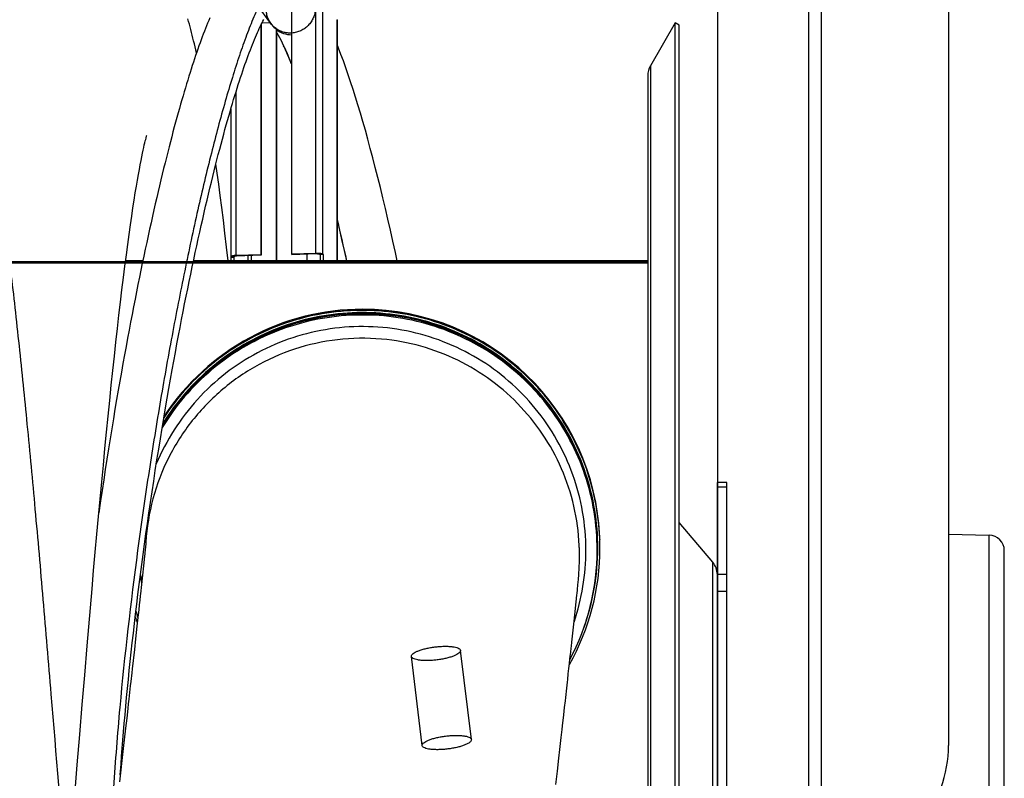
# Model space of a CAD drawing. Extents: x 0 to 420, y -81 to 390.
# Tile 15 of 18: x 207 to 239, y 212 to 236. Entities that reach past the tile are written whole.
import ezdxf

# ---------------------------------------------------------------- set-up
doc = ezdxf.new("R2010")
doc.units = 0
doc.header["$LTSCALE"] = 23.1
for name, color, linetype in [('110528_DXF_CONTINUOUS_LINE', 7, 'CONTINUOUS'), ('110528_DXF_DIMENSION', 7, 'CONTINUOUS'), ('110536_DXF_CONTINUOUS_LINE', 7, 'CONTINUOUS'), ('110618_DXF_CONTINUOUS_LINE', 7, 'CONTINUOUS'), ('110660_DXF_CONTINUOUS_LINE', 7, 'CONTINUOUS'), ('124297_DXF_CONTINUOUS_LINE', 7, 'CONTINUOUS'), ('AG_HOSE_125_DXF_CONTINUOUS', 7, 'CONTINUOUS'), ('G_ASE_DUMMY_DXF_CONTINUOUS', 7, 'CONTINUOUS'), ('GUIDE_125_DXF_CONTINUOUS_L', 7, 'CONTINUOUS'), ('SPRING_DUMMYDXF_CONTINUOUS', 7, 'CONTINUOUS')]:
    doc.layers.add(name, color=color, linetype=linetype)

msp = doc.modelspace()

# ---------------------------------------------------------------- linework, layer by layer
at = {"layer": '110528_DXF_CONTINUOUS_LINE', "color": 7, "linetype": 'CONTINUOUS'}
for p, q in [((228.20109, 236.04931), (227.40205, 234.66534)), ((228.33099, 235.97431), (228.20109, 236.04931)), ((228.20109, 175.89931), (228.20109, 236.04931)), ((227.31497, 234.34033), (227.31497, 177.60829))]:
    msp.add_line(p, q, dxfattribs=at)
at = {"layer": '110528_DXF_CONTINUOUS_LINE', "color": 3, "linetype": 'CONTINUOUS'}
for p, q in [((228.33099, 175.97431), (228.33099, 235.97431)), ((229.41065, 218.65554), (228.33099, 219.94222)), ((229.56272, 200.26391), (229.56272, 214.79497))]:
    msp.add_line(p, q, dxfattribs=at)
at = {"layer": '110528_DXF_CONTINUOUS_LINE', "color": 9, "linetype": 'CONTINUOUS'}
for p, q in [((227.40205, 234.66534), (227.40205, 177.28328)), ((229.41065, 193.29308), (229.41065, 218.65554))]:
    msp.add_line(p, q, dxfattribs=at)
at = {"layer": '110528_DXF_CONTINUOUS_LINE', "color": 7, "linetype": 'CONTINUOUS'}
msp.add_arc((227.96497, 234.34034), 0.65, 150, 180, dxfattribs=at)
at = {"layer": '110528_DXF_CONTINUOUS_LINE', "color": 3, "linetype": 'CONTINUOUS'}
msp.add_arc((228.91272, 218.23773), 0.65, 2.502345, 40, dxfattribs=at)
at = {"layer": '110528_DXF_DIMENSION', "color": 2, "linetype": 'CONTINUOUS'}
msp.add_line((229.56272, 247.22373), (229.56272, 164.72489), dxfattribs=at)
at = {"layer": '110536_DXF_CONTINUOUS_LINE', "color": 3, "linetype": 'CONTINUOUS'}
for p, q in [((232.51722, 190.47431), (232.51722, 254.57431)), ((237.01722, 254.52932), (237.01722, 212.7493))]:
    msp.add_line(p, q, dxfattribs=at)
at = {"layer": '110536_DXF_CONTINUOUS_LINE', "color": 9, "linetype": 'CONTINUOUS'}
msp.add_line((232.91722, 206.70843), (232.91722, 254.13378), dxfattribs=at)
at = {"layer": '110536_DXF_CONTINUOUS_LINE', "color": 3, "linetype": 'CONTINUOUS'}
msp.add_arc((233.08824, 212.75196), 3.92898, 319.624496, 359.961193, dxfattribs=at)
at = {"layer": '110618_DXF_CONTINUOUS_LINE', "color": 7, "linetype": 'CONTINUOUS'}
for p, q in [((229.86272, 221.22431), (229.56272, 221.22431)), ((229.86272, 190.72431), (229.86272, 221.22431))]:
    msp.add_line(p, q, dxfattribs=at)
at = {"layer": '110618_DXF_CONTINUOUS_LINE', "color": 3, "linetype": 'CONTINUOUS'}
msp.add_line((229.56272, 214.79497), (229.56272, 221.22431), dxfattribs=at)
at = {"layer": '110618_DXF_CONTINUOUS_LINE', "color": 9, "linetype": 'CONTINUOUS'}
for p, q in [((229.56272, 221.08891), (229.86272, 221.08891)), ((229.86272, 218.26614), (229.56272, 218.26614)), ((229.86272, 217.71671), (229.56272, 217.71671))]:
    msp.add_line(p, q, dxfattribs=at)
at = {"layer": '110660_DXF_CONTINUOUS_LINE', "color": 9, "linetype": 'CONTINUOUS'}
for p, q in [((215.15673, 236.02889), (214.71583, 236.63239)), ((216.61094, 228.62633), (216.61094, 236.80187)), ((216.83816, 228.59207), (216.83816, 236.76762)), ((217.29376, 228.37205), (217.29376, 236.14401)), ((214.03917, 228.54862), (214.03917, 233.83687)), ((213.87074, 228.50241), (213.96965, 228.5054)), ((213.96965, 228.5054), (213.96965, 228.50839)), ((214.03917, 228.54862), (214.05387, 228.5285)), ((214.42525, 228.37205), (214.42525, 228.53972)), ((214.53886, 228.37205), (214.53886, 228.54316)), ((216.61094, 228.62633), (216.62564, 228.60621)), ((216.83816, 228.59207), (216.73925, 228.58909)), ((216.7466, 228.38321), (216.84551, 228.3862)), ((216.85585, 228.37205), (216.84551, 228.3862)), ((221.62736, 212.94104), (221.27988, 215.81368)), ((220.03894, 212.7489), (219.69146, 215.62154))]:
    msp.add_line(p, q, dxfattribs=at)
at = {"layer": '110660_DXF_CONTINUOUS_LINE', "color": 7, "linetype": 'CONTINUOUS'}
for p, q in [((215.81963, 236.55811), (215.81963, 228.60242)), ((217.29376, 236.14401), (217.28641, 236.15406)), ((217.29593, 236.13803), (217.29593, 228.37205)), ((214.83049, 235.96018), (214.83049, 228.57253)), ((215.33017, 235.84426), (215.34487, 235.82414)), ((215.34487, 235.82414), (215.34487, 228.37205)), ((213.86857, 233.27201), (213.86857, 228.50839)), ((213.87809, 228.49235), (213.87074, 228.50241)), ((213.87809, 228.49235), (213.977, 228.49534)), ((213.87809, 228.37205), (213.87809, 228.49235)), ((214.83049, 228.57253), (214.03917, 228.54862)), ((214.83049, 228.57253), (214.84518, 228.55241)), ((215.81963, 228.60242), (216.61094, 228.62633)), ((215.81963, 228.60242), (215.83433, 228.5823)), ((216.84551, 228.58202), (216.7466, 228.57903)), ((216.83816, 228.59207), (216.84551, 228.58202)), ((216.84551, 228.58202), (216.84551, 228.3862))]:
    msp.add_line(p, q, dxfattribs=at)
at = {"layer": '110660_DXF_CONTINUOUS_LINE', "color": 3, "linetype": 'CONTINUOUS'}
for p, q in [((214.84518, 235.99069), (214.84518, 228.55241)), ((214.87467, 236.05035), (215.1353, 236.05822)), ((215.33017, 235.84426), (215.33017, 228.37205)), ((213.977, 228.49534), (213.96965, 228.5054)), ((213.977, 228.37205), (213.977, 228.49534)), ((214.84518, 228.55241), (214.05387, 228.5285)), ((215.83433, 228.5823), (216.62564, 228.60621)), ((216.31932, 228.59696), (216.31932, 228.37205)), ((216.73925, 228.58909), (216.7466, 228.57903)), ((216.7466, 228.57903), (216.7466, 228.38321))]:
    msp.add_line(p, q, dxfattribs=at)
for centre, radius, start, end in [((215.78472, 236.44137), 0.75041, 216.148812, 218.030413), ((215.78837, 236.4449), 0.75546, 218.070719, 232.662121), ((216.93893, 228.38321), 0.19233, 180.002011, 183.331814)]:
    msp.add_arc(centre, radius, start, end, dxfattribs=at)
at = {"layer": '110660_DXF_CONTINUOUS_LINE', "color": 7, "linetype": 'CONTINUOUS'}
msp.add_arc((216.94202, 228.3862), 0.0965, 180.002777, 188.434145, dxfattribs=at)
at = {"layer": '110660_DXF_CONTINUOUS_LINE', "color": 9, "linetype": 'CONTINUOUS'}
for points, knots in [([(216.59401, 236.52473), (216.59401, 236.47642), (216.5849, 236.37923), (216.54464, 236.23832), (216.47914, 236.10626), (216.39071, 235.98778), (216.28222, 235.88662), (216.15758, 235.80646), (216.02068, 235.74979), (215.87655, 235.71871), (215.72964, 235.71419), (215.58539, 235.73644), (215.44827, 235.7848), (215.32336, 235.8575), (215.21463, 235.95228), (215.12606, 236.06567), (215.06053, 236.19404), (215.02036, 236.33271), (215.01139, 236.42887), (215.01139, 236.47691)], [0, 0, 0, 0, 0.05867026, 0.11774966, 0.17702013, 0.23671108, 0.29632463, 0.35621208, 0.41571648, 0.47530175, 0.53428673, 0.5932318, 0.65154686, 0.70984403, 0.76769271, 0.82566921, 0.88351894, 0.94165779, 1, 1, 1, 1]), ([(219.69106, 215.62828), (219.69106, 215.64254), (219.70467, 215.67574), (219.74858, 215.71697), (219.81496, 215.75845), (219.90328, 215.79847), (220.01102, 215.83625), (220.13454, 215.87019), (220.27007, 215.89925), (220.41264, 215.92231), (220.5579, 215.93866), (220.70046, 215.94769), (220.83595, 215.94915), (220.95944, 215.94303), (221.06712, 215.92958), (221.15553, 215.90949), (221.22207, 215.88308), (221.26746, 215.85091), (221.28029, 215.82024), (221.28029, 215.80694)], [0, 0, 0, 0, 0.02481617, 0.05865304, 0.10381791, 0.16049134, 0.22709802, 0.30233915, 0.38329588, 0.46822515, 0.55360741, 0.63760104, 0.71673469, 0.78932791, 0.85261041, 0.90544698, 0.94659665, 0.9768507, 1, 1, 1, 1]), ([(221.28029, 215.80694), (221.28029, 215.79268), (221.26667, 215.75948), (221.22276, 215.71825), (221.15639, 215.67677), (221.06806, 215.63675), (220.96032, 215.59897), (220.8368, 215.56503), (220.70127, 215.53597), (220.5587, 215.51291), (220.41345, 215.49656), (220.27088, 215.48753), (220.13539, 215.48607), (220.0119, 215.49219), (219.90422, 215.50565), (219.81581, 215.52574), (219.74927, 215.55214), (219.70388, 215.58431), (219.69106, 215.61498), (219.69106, 215.62828)], [0, 0, 0, 0, 0.02481617, 0.05865304, 0.10381791, 0.16049134, 0.22709802, 0.30233915, 0.38329588, 0.46822515, 0.55360741, 0.63760104, 0.71673469, 0.78932791, 0.85261041, 0.90544698, 0.94659665, 0.9768507, 1, 1, 1, 1]), ([(220.03853, 212.75564), (220.03853, 212.7699), (220.05215, 212.8031), (220.09606, 212.84433), (220.16243, 212.88581), (220.25076, 212.92583), (220.3585, 212.96361), (220.48202, 212.99755), (220.61754, 213.02661), (220.76012, 213.04967), (220.90537, 213.06602), (221.04793, 213.07505), (221.18343, 213.07651), (221.30692, 213.07039), (221.4146, 213.05693), (221.50301, 213.03684), (221.56955, 213.01044), (221.61494, 212.97827), (221.62776, 212.9476), (221.62776, 212.9343)], [0, 0, 0, 0, 0.02481617, 0.05865304, 0.10381791, 0.16049134, 0.22709802, 0.30233915, 0.38329588, 0.46822515, 0.55360741, 0.63760104, 0.71673469, 0.78932791, 0.85261041, 0.90544698, 0.94659665, 0.9768507, 1, 1, 1, 1]), ([(221.62776, 212.9343), (221.62776, 212.92004), (221.61415, 212.88684), (221.57024, 212.84561), (221.50386, 212.80413), (221.41554, 212.76411), (221.3078, 212.72633), (221.18428, 212.69239), (221.04875, 212.66333), (220.90618, 212.64027), (220.76092, 212.62392), (220.61836, 212.61489), (220.48287, 212.61343), (220.35938, 212.61955), (220.2517, 212.633), (220.16329, 212.65309), (220.09674, 212.6795), (220.05135, 212.71167), (220.03853, 212.74234), (220.03853, 212.75564)], [0, 0, 0, 0, 0.02481617, 0.05865304, 0.10381791, 0.16049134, 0.22709802, 0.30233915, 0.38329588, 0.46822515, 0.55360741, 0.63760104, 0.71673469, 0.78932791, 0.85261041, 0.90544698, 0.94659665, 0.9768507, 1, 1, 1, 1])]:
    msp.add_open_spline(points, degree=3, knots=knots, dxfattribs=at)
at = {"layer": '110660_DXF_CONTINUOUS_LINE', "color": 7, "linetype": 'CONTINUOUS'}
for points in [[(217.29593, 236.13803), (217.29593, 236.14015), (217.29501, 236.1423), (217.29376, 236.14401)], [(213.86857, 228.50839), (213.86857, 228.50627), (213.86949, 228.50412), (213.87074, 228.50241)]]:
    msp.add_open_spline(points, degree=3, dxfattribs=at)
for points, knots in [([(214.03917, 228.54862), (214.01677, 228.54794), (213.97611, 228.54558), (213.92196, 228.5366), (213.88777, 228.52804), (213.86857, 228.51469), (213.86857, 228.50839)], [0, 0, 0, 0, 0.37359875, 0.68322998, 0.89488766, 1, 1, 1, 1]), ([(216.61094, 228.62633), (216.63692, 228.62711), (216.68662, 228.62668), (216.75381, 228.62062), (216.80099, 228.61162), (216.82704, 228.60133), (216.83575, 228.59538), (216.83816, 228.59207)], [0, 0, 0, 0, 0.33444875, 0.63851641, 0.86899139, 0.94733158, 1, 1, 1, 1])]:
    msp.add_open_spline(points, degree=3, knots=knots, dxfattribs=at)
at = {"layer": '110660_DXF_CONTINUOUS_LINE', "color": 3, "linetype": 'CONTINUOUS'}
for points, knots in [([(214.05387, 228.5285), (214.03341, 228.52788), (214.00558, 228.52511), (213.97816, 228.51821), (213.96857, 228.51154), (213.96857, 228.50839)], [0, 0, 0, 0, 0.68298836, 0.89480748, 1, 1, 1, 1]), ([(213.96857, 228.50839), (213.96857, 228.50788), (213.96878, 228.5068), (213.96932, 228.50585), (213.96965, 228.5054)], [0, 0, 0, 0, 0.47332504, 1, 1, 1, 1]), ([(216.62564, 228.60621), (216.63863, 228.60661), (216.66337, 228.60636), (216.69737, 228.60344), (216.72198, 228.5983), (216.73628, 228.59316), (216.73925, 228.58909)], [0, 0, 0, 0, 0.33484785, 0.63927835, 0.87002835, 1, 1, 1, 1])]:
    msp.add_open_spline(points, degree=3, knots=knots, dxfattribs=at)
at = {"layer": '124297_DXF_CONTINUOUS_LINE', "color": 7, "linetype": 'CONTINUOUS'}
for p, q in [((225.7703, 219.38903), (225.77064, 219.37881)), ((225.77136, 219.38906), (225.77167, 219.37884)), ((225.68497, 219.12269), (225.68497, 219.09518)), ((225.68497, 219.05959), (225.68497, 219.12269))]:
    msp.add_line(p, q, dxfattribs=at)
for centre, radius, start, end in [((218.11485, 219.15302), 7.6602, 89.999086, 146.672234), ((218.11537, 219.15353), 7.65965, 2.344536, 90.003036), ((218.11814, 219.15412), 7.65683, 1.758379, 2.340964), ((218.11627, 219.11845), 7.6587, 330.590859, 359.999685), ((218.11614, 219.05961), 7.56883, 332.110457, 359.999837), ((218.1165, 219.11841), 7.58847, 340.055933, 359.999999), ((218.11266, 219.11809), 7.58764, 195.635642, 197.297269), ((218.11262, 219.12236), 7.58759, 195.64563, 197.306475), ((218.11176, 219.05905), 7.56671, 195.122608, 196.820033), ((218.10979, 219.11723), 7.65464, 196.862105, 198.4554)]:
    msp.add_arc(centre, radius, start, end, dxfattribs=at)
at = {"layer": '124297_DXF_CONTINUOUS_LINE', "color": 9, "linetype": 'CONTINUOUS'}
for centre, radius, start, end in [((218.11484, 219.09424), 7.57017, 89.999003, 148.455708), ((218.11539, 219.09475), 7.56962, 0.211461, 90.003224), ((218.12781, 219.12269), 7.55715, 0.00001, 0.269826), ((218.11638, 219.04813), 7.20602, 341.221677, 359.999966), ((218.11327, 219.09518), 7.57169, 0, 0.208129), ((218.11257, 219.04801), 7.20502, 186.373757, 188.628368)]:
    msp.add_arc(centre, radius, start, end, dxfattribs=at)
at = {"layer": '124297_DXF_CONTINUOUS_LINE', "color": 7, "linetype": 'CONTINUOUS'}
for points, knots in [([(225.77497, 219.11841), (225.77497, 219.52676), (225.70937, 220.34496), (225.41669, 221.53968), (224.93721, 222.67278), (224.28327, 223.71485), (223.47124, 224.63945), (222.20935, 225.68179), (220.34245, 226.58536), (218.28558, 226.85207), (216.65883, 226.67127), (215.47292, 226.34257), (214.35492, 225.82899), (213.33298, 225.1437), (212.43357, 224.30452), (211.9304, 223.65596), (211.70668, 223.31433)], [0, 0, 0, 0, 0.062547, 0.12509309, 0.18764034, 0.25018846, 0.31273756, 0.37528766, 0.49998994, 0.62469442, 0.68724703, 0.74979927, 0.81235085, 0.87490156, 0.9374513, 1, 1, 1, 1]), ([(225.76723, 219.46682), (225.7492, 219.86759), (225.64984, 220.66772), (225.31482, 221.82862), (224.80199, 222.923), (224.12413, 223.92344), (223.29762, 224.80545), (222.02838, 225.79246), (220.17347, 226.6331), (218.14913, 226.8555), (216.55399, 226.65343), (215.39324, 226.316), (214.3, 225.80089), (213.30082, 225.12086), (212.4207, 224.29297), (211.92725, 223.6553), (211.7074, 223.31972)], [0, 0, 0, 0, 0.0625463, 0.12509138, 0.18763697, 0.25018339, 0.31273077, 0.37527913, 0.49999173, 0.62470629, 0.68725691, 0.74980712, 0.81235669, 0.87490542, 0.9374532, 1, 1, 1, 1]), ([(225.70497, 219.11841), (225.70497, 219.52644), (225.63886, 220.34402), (225.34397, 221.53729), (224.861, 222.66796), (224.20261, 223.70618), (223.38554, 224.62516), (222.11689, 225.65732), (220.24251, 226.54275), (218.18361, 226.78423), (216.56081, 226.58049), (215.381, 226.23364), (214.27264, 225.7016), (213.2641, 224.99826), (212.38195, 224.14223), (211.89284, 223.48371), (211.67673, 223.13759)], [0, 0, 0, 0, 0.06254784, 0.12509483, 0.18764296, 0.25019197, 0.31274197, 0.37529299, 0.49999029, 0.62468974, 0.6872432, 0.74979625, 0.81234862, 0.87490008, 0.93745056, 1, 1, 1, 1])]:
    msp.add_open_spline(points, degree=3, knots=knots, dxfattribs=at)
at = {"layer": '124297_DXF_CONTINUOUS_LINE', "color": 9, "linetype": 'CONTINUOUS'}
for points, knots in [([(225.68497, 219.05959), (225.68497, 219.46807), (225.61854, 220.28658), (225.32222, 221.48094), (224.83698, 222.61217), (224.17562, 223.65017), (223.35511, 224.56796), (222.08159, 225.59704), (220.20115, 226.47558), (218.13843, 226.70607), (216.51514, 226.49173), (215.33643, 226.13623), (214.23088, 225.59518), (213.227, 224.88277), (212.35143, 224.01801), (211.86799, 223.35415), (211.65502, 223.00557)], [0, 0, 0, 0, 0.06254822, 0.12509561, 0.18764414, 0.25019355, 0.31274396, 0.3752954, 0.49999045, 0.62468763, 0.68724147, 0.74979488, 0.81234761, 0.87489941, 0.93745022, 1, 1, 1, 1]), ([(225.68488, 219.15828), (225.68297, 219.56546), (225.61313, 220.38103), (225.31309, 221.57038), (224.82557, 222.69632), (224.16336, 223.72907), (223.34332, 224.64197), (222.07197, 225.66539), (220.19677, 226.53901), (218.14083, 226.76867), (216.52258, 226.55621), (215.34723, 226.20333), (214.24428, 225.66597), (213.242, 224.95815), (212.36683, 224.09863), (211.88275, 223.43852), (211.66922, 223.09181)], [0, 0, 0, 0, 0.06254851, 0.12509558, 0.18764374, 0.25019279, 0.31274283, 0.3752939, 0.49999082, 0.62468985, 0.68724332, 0.74979635, 0.8123487, 0.87490014, 0.93745058, 1, 1, 1, 1]), ([(225.32239, 219.04813), (225.32239, 219.45987), (225.25146, 220.28511), (224.93541, 221.48522), (224.419, 222.6141), (223.71738, 223.63812), (222.85117, 224.52733), (221.84583, 225.25556), (220.73088, 225.80143), (219.53908, 226.14891), (218.30545, 226.28777), (217.06622, 226.21395), (215.85779, 225.92962), (214.71568, 225.44311), (213.67344, 224.76877), (212.76165, 223.92626), (212.00727, 222.94079), (211.6236, 222.20671), (211.46483, 221.8268)], [0, 0, 0, 0, 0.06249702, 0.12499332, 0.18749079, 0.24998922, 0.31248872, 0.37498931, 0.43749084, 0.49999311, 0.56249581, 0.62499855, 0.68750098, 0.75000278, 0.81250366, 0.87500351, 0.93750226, 1, 1, 1, 1])]:
    msp.add_open_spline(points, degree=3, knots=knots, dxfattribs=at)
at = {"layer": 'AG_HOSE_125_DXF_CONTINUOUS', "color": 7, "linetype": 'CONTINUOUS'}
for p, q in [((212.75944, 235.07336), (212.7356, 235.17911)), ((211.07775, 232.10966), (211.09404, 232.17874)), ((211.09404, 232.17874), (211.10863, 232.23859)), ((211.10863, 232.23859), (211.12148, 232.28946)), ((211.15158, 232.4006), (211.15515, 232.41273)), ((211.019, 231.84263), (211.0402, 231.94207)), ((211.0402, 231.94207), (211.05979, 232.03091)), ((211.05979, 232.03091), (211.07775, 232.10966)), ((210.94547, 231.47374), (210.97166, 231.6093)), ((210.97166, 231.6093), (210.99615, 231.73194)), ((210.99615, 231.73194), (211.019, 231.84263)), ((210.88748, 231.15825), (210.91742, 231.32373)), ((210.91742, 231.32373), (210.94547, 231.47374)), ((213.42732, 231.19772), (213.38534, 231.49489)), ((210.82194, 230.77792), (210.85559, 230.97624)), ((210.85559, 230.97624), (210.88748, 231.15825)), ((213.47582, 230.84515), (213.42732, 231.19772)), ((210.78661, 230.56303), (210.82194, 230.77792)), ((213.52516, 230.47674), (213.47582, 230.84515)), ((210.71128, 230.08235), (210.74973, 230.3314)), ((210.74973, 230.3314), (210.78661, 230.56303)), ((213.57541, 230.09136), (213.52516, 230.47674)), ((210.67132, 229.81545), (210.71128, 230.08235)), ((213.62667, 229.68778), (213.57541, 230.09136)), ((210.62994, 229.53064), (210.67132, 229.81545)), ((213.67914, 229.26406), (213.62667, 229.68778)), ((210.58719, 229.22748), (210.62994, 229.53064)), ((210.54311, 228.90571), (210.58719, 229.22748)), ((213.733, 228.81798), (213.67914, 229.26406)), ((210.49777, 228.56525), (210.54311, 228.90571)), ((213.78553, 228.37205), (213.733, 228.81798)), ((210.45142, 228.20733), (210.49777, 228.56525)), ((210.40419, 227.83274), (210.45142, 228.20733)), ((210.3563, 227.44293), (210.40419, 227.83274)), ((210.30799, 227.03978), (210.3563, 227.44293)), ((210.25937, 226.62414), (210.30799, 227.03978)), ((210.21049, 226.19652), (210.25937, 226.62414)), ((210.16129, 225.75672), (210.21049, 226.19652)), ((210.11178, 225.30457), (210.16129, 225.75672)), ((210.06189, 224.83951), (210.11178, 225.30457)), ((210.0116, 224.36134), (210.06189, 224.83951)), ((209.9609, 223.87023), (210.0116, 224.36134)), ((209.90989, 223.36689), (209.9609, 223.87023)), ((209.85862, 222.85222), (209.90989, 223.36689)), ((209.80715, 222.32689), (209.85862, 222.85222)), ((209.75556, 221.79198), (209.80715, 222.32689)), ((209.70387, 221.24773), (209.75556, 221.79198)), ((209.65205, 220.69443), (209.70387, 221.24773)), ((209.60012, 220.13224), (209.65205, 220.69443)), ((209.54805, 219.56115), (209.60012, 220.13224)), ((209.49585, 218.98128), (209.54805, 219.56115)), ((211.11624, 219.15093), (211.09635, 218.95704)), ((211.12587, 219.24868), (211.11624, 219.15093)), ((211.12993, 219.29205), (211.12587, 219.24868)), ((211.12807, 219.30905), (211.12705, 219.29214)), ((211.12845, 219.30903), (211.12743, 219.29212)), ((211.13144, 219.30958), (211.12992, 219.29197)), ((209.44349, 218.3928), (209.49585, 218.98128)), ((211.08542, 218.85289), (211.05275, 218.54551)), ((225.11471, 218.80675), (225.11493, 218.84586)), ((225.11493, 218.84586), (225.11497, 219.13595)), ((225.11497, 218.88122), (225.11496, 218.88322)), ((211.05275, 218.54551), (210.95365, 217.6355)), ((225.10612, 218.49201), (225.10783, 218.53052)), ((225.10783, 218.53052), (225.10925, 218.56656)), ((225.10925, 218.56656), (225.11065, 218.60709)), ((225.11065, 218.60709), (225.11166, 218.64109)), ((225.11166, 218.64109), (225.11262, 218.67924)), ((225.11262, 218.67924), (225.11291, 218.69181)), ((225.11291, 218.69181), (225.11366, 218.72822)), ((225.11366, 218.72822), (225.11428, 218.76761)), ((225.11428, 218.76761), (225.11471, 218.80675)), ((209.39099, 217.79616), (209.44349, 218.3928)), ((225.08334, 218.14993), (225.088, 218.20836)), ((225.088, 218.20836), (225.09269, 218.27108)), ((225.09521, 218.30609), (225.09799, 218.34709)), ((225.09799, 218.34709), (225.10053, 218.38762)), ((225.10053, 218.38762), (225.10179, 218.40901)), ((225.10179, 218.40901), (225.10411, 218.45134)), ((225.10411, 218.45134), (225.10612, 218.49201)), ((225.04903, 217.78046), (225.06364, 217.9301)), ((225.06364, 217.9301), (225.07159, 218.01529)), ((225.07159, 218.01529), (225.07897, 218.09803)), ((225.07897, 218.09803), (225.08334, 218.14993)), ((209.33837, 217.19173), (209.39099, 217.79616)), ((210.94637, 217.56917), (210.93123, 217.43135)), ((210.95365, 217.6355), (210.94637, 217.56917)), ((225.02163, 217.51275), (225.04531, 217.74345)), ((225.04531, 217.74345), (225.04903, 217.78046)), ((210.915, 217.28403), (210.89763, 217.1265)), ((210.93123, 217.43135), (210.915, 217.28403)), ((224.94134, 216.76107), (224.99667, 217.27577)), ((209.28563, 216.58), (209.33837, 217.19173)), ((224.86654, 216.07567), (224.94134, 216.76107)), ((209.2328, 215.96141), (209.28563, 216.58)), ((210.83857, 216.59238), (210.8165, 216.39328)), ((209.15339, 215.02152), (209.2328, 215.96141)), ((210.75565, 215.84534), (210.68638, 215.22291)), ((224.83148, 215.75707), (224.84612, 215.89006)), ((224.79098, 215.39008), (224.80786, 215.54292)), ((209.07381, 214.06841), (209.15339, 215.02152)), ((210.68638, 215.22291), (210.6716, 215.09027)), ((208.99408, 213.10338), (209.07381, 214.06841)), ((224.63349, 213.97066), (224.65785, 214.18971)), ((224.60806, 213.74233), (224.63349, 213.97066)), ((210.5086, 213.63199), (210.47292, 213.31276)), ((210.47292, 213.31276), (210.39839, 212.64747)), ((208.91422, 212.12768), (208.99408, 213.10338)), ((210.39839, 212.64747), (210.2785, 211.57957)), ((224.45221, 212.34527), (224.48248, 212.61643)), ((224.40514, 211.92491), (224.45221, 212.34527)), ((208.83422, 211.14241), (208.91422, 212.12768)), ((224.35619, 211.4886), (224.40514, 211.92491))]:
    msp.add_line(p, q, dxfattribs=at)
at = {"layer": 'AG_HOSE_125_DXF_CONTINUOUS', "color": 9, "linetype": 'CONTINUOUS'}
for p, q in [((227.31497, 228.33931), (165.31497, 228.33931)), ((165.31497, 228.30604), (227.31497, 228.30604)), ((227.31497, 228.33931), (227.31497, 183.60931))]:
    msp.add_line(p, q, dxfattribs=at)
at = {"layer": 'AG_HOSE_125_DXF_CONTINUOUS', "color": 7, "linetype": 'CONTINUOUS'}
for points in [[(212.7356, 235.17911), (212.71333, 235.27601), (212.69094, 235.3716), (212.66843, 235.46593), (212.6458, 235.55901), (212.62302, 235.65091), (212.60006, 235.74175), (212.57691, 235.83158), (212.55356, 235.92043), (212.52999, 236.00838), (212.50616, 236.0955), (212.48207, 236.18179)], [(211.12148, 232.28946), (211.1325, 232.33164), (211.1373, 232.34953), (211.14162, 232.36535), (211.14545, 232.37911), (211.14877, 232.39085), (211.15158, 232.4006)], [(211.09635, 218.95704), (211.09024, 218.89875), (211.0879, 218.87645), (211.08542, 218.85289)], [(225.09269, 218.27108), (225.09285, 218.27324), (225.09521, 218.30609)], [(224.99667, 217.27577), (224.9992, 217.29966), (225.0016, 217.32229), (225.00399, 217.34479), (225.02163, 217.51275)], [(210.89763, 217.1265), (210.87911, 216.95878), (210.86941, 216.87108)], [(210.86941, 216.87108), (210.84915, 216.68794), (210.83857, 216.59238)], [(210.8165, 216.39328), (210.79316, 216.1829), (210.78099, 216.07339), (210.76849, 215.9609), (210.75565, 215.84534)], [(224.84612, 215.89006), (224.85312, 215.95364), (224.86654, 216.07567)], [(224.80786, 215.54292), (224.81596, 215.61632), (224.83148, 215.75707)], [(224.75443, 215.05978), (224.76392, 215.14543), (224.77316, 215.22899), (224.79098, 215.39008)], [(210.6716, 215.09027), (210.64118, 214.81743), (210.62557, 214.67751)], [(224.70339, 214.59939), (224.7141, 214.69599), (224.72456, 214.79024), (224.73476, 214.8822), (224.75443, 215.05978)], [(210.62557, 214.67751), (210.57704, 214.24347), (210.5603, 214.09405), (210.54331, 213.94232), (210.5086, 213.63199)], [(224.65785, 214.18971), (224.66964, 214.29567), (224.70339, 214.59939)], [(224.5544, 213.26116), (224.56815, 213.3844), (224.60806, 213.74233)], [(224.48248, 212.61643), (224.52625, 213.00888), (224.5544, 213.26116)]]:
    msp.add_lwpolyline(points, dxfattribs=at)
msp.add_arc((218.10779, 218.88129), 6.99282, 176.631747, 177.197472, dxfattribs=at)
at = {"layer": 'AG_HOSE_125_DXF_CONTINUOUS', "color": 9, "linetype": 'CONTINUOUS'}
msp.add_open_spline([(214.11497, 183.76908), (214.05086, 183.23735), (213.92415, 182.23282), (213.74964, 181), (213.60506, 180.08801), (213.49594, 179.45602), (213.38692, 178.88208), (213.27805, 178.36744), (213.16932, 177.91323), (213.06085, 177.5203), (212.95267, 177.18938), (212.8573, 176.95123), (212.77755, 176.79109), (212.71852, 176.69123), (212.65945, 176.60988), (212.60013, 176.54695), (212.54016, 176.50243), (212.4789, 176.47687), (212.41647, 176.47165), (212.35632, 176.48689), (212.29924, 176.51933), (212.24421, 176.56695), (212.18954, 176.63032), (212.11171, 176.74336), (212.01707, 176.92719), (211.90535, 177.20723), (211.79069, 177.56379), (211.67333, 177.99966), (211.55565, 178.50719), (211.38955, 179.32198), (211.18673, 180.51032), (210.94488, 182.18629), (210.69653, 184.17518), (210.45642, 186.33879), (210.22769, 188.59011), (210.00316, 190.95484), (209.77269, 193.52691), (209.45274, 197.26891), (209.04587, 202.28723), (208.5682, 208.33917), (208.15612, 213.46965), (207.82429, 217.41338), (207.56885, 220.31324), (207.31357, 223.04016), (207.09484, 225.20417), (206.91628, 226.8408), (206.77955, 228.02449), (206.63931, 229.16082), (206.50546, 230.16382), (206.38311, 231.01035), (206.2739, 231.71153), (206.16477, 232.35636), (206.05316, 232.95724), (205.93883, 233.50936), (205.82119, 234.0079), (205.7039, 234.4347), (205.58703, 234.78875), (205.48482, 235.03617), (205.40094, 235.19524), (205.34191, 235.28853), (205.28279, 235.36335), (205.22331, 235.41977), (205.16294, 235.45766), (205.09954, 235.47662), (205.03309, 235.47308), (204.96636, 235.44512), (204.90139, 235.39496), (204.83722, 235.32331), (204.77332, 235.23013), (204.70946, 235.11529), (204.64555, 234.9787), (204.55946, 234.7654), (204.4563, 234.45589), (204.33899, 234.0331), (204.22138, 233.53842), (204.09965, 232.95444), (203.97469, 232.27844), (203.84681, 231.50837), (203.71878, 230.66133), (203.54154, 229.38624), (203.32306, 227.62019), (203.06039, 225.2354), (202.79079, 222.53255), (202.52942, 219.69597), (202.28079, 216.84087), (202.03772, 213.93605), (201.78826, 210.86452), (201.44681, 206.58274), (201.01436, 201.10973), (200.57496, 195.74063), (200.2114, 191.61464), (199.94992, 188.82228), (199.68222, 186.18372), (199.40731, 183.74664), (199.17021, 181.90777), (198.97725, 180.60292), (198.8373, 179.74639), (198.69583, 178.97588), (198.57038, 178.3809), (198.46631, 177.94985), (198.38819, 177.65753), (198.31016, 177.39697), (198.2241, 177.14471), (198.12935, 176.91102), (198.03467, 176.7308), (197.95678, 176.62075), (197.90207, 176.55953), (197.84697, 176.51406), (197.78974, 176.48386), (197.72941, 176.47113), (197.66706, 176.47898), (197.60599, 176.50701), (197.54613, 176.55386), (197.48686, 176.61912), (197.42781, 176.70281), (197.36878, 176.80502), (197.28513, 176.97633), (197.18306, 177.23869), (197.06605, 177.61033), (196.94865, 178.05451), (196.82702, 178.58745), (196.70215, 179.21217), (196.57438, 179.93094), (196.44643, 180.72819), (196.2766, 181.88668), (196.07196, 183.45879), (195.8293, 185.55528), (195.58022, 187.93786), (195.32506, 190.59136), (195.06971, 193.43038), (194.8066, 196.50875), (194.5366, 199.79362), (194.19388, 204.06965), (193.86111, 208.28419), (193.53197, 212.38163), (193.27629, 215.48854), (193.0207, 218.48068), (192.75895, 221.39286), (192.49081, 224.17733), (192.22138, 226.72977), (191.99478, 228.64687), (191.81802, 229.99127), (191.68684, 230.91524), (191.55236, 231.78126), (191.41402, 232.58207), (191.27597, 233.28883), (191.13837, 233.89909), (191.00115, 234.4107), (190.88142, 234.77301), (190.78317, 235.01074), (190.71404, 235.15258), (190.64497, 235.26899), (190.57506, 235.36097), (190.50355, 235.42807), (190.42858, 235.46882), (190.35068, 235.47891), (190.27109, 235.4557), (190.19254, 235.39909), (190.1144, 235.30983), (190.03668, 235.18877), (189.94175, 235.00146), (189.83486, 234.73088), (189.71787, 234.36381), (189.6005, 233.92419), (189.47887, 233.39585), (189.35401, 232.77578), (189.17471, 231.77316), (188.95522, 230.32814), (188.70182, 228.37696), (188.43934, 226.08358), (188.16983, 223.46334), (187.90153, 220.62016), (187.63967, 217.66075), (187.27858, 213.3831), (186.82684, 207.73841), (186.36786, 201.92437), (185.98118, 197.17962), (185.69591, 193.81405), (185.42016, 190.73931), (185.16209, 188.04386), (184.89499, 185.48102), (184.66091, 183.47098), (184.46819, 181.99837), (184.33181, 181.03593), (184.19207, 180.1371), (184.04832, 179.30994), (183.90491, 178.58474), (183.7589, 177.95138), (183.62935, 177.48527), (183.5189, 177.16246), (183.44414, 176.97469), (183.37304, 176.82387), (183.30667, 176.70653), (183.24023, 176.61258), (183.17203, 176.54046), (183.10054, 176.49128), (183.02348, 176.46961), (182.94562, 176.48046), (182.87073, 176.52187), (182.79806, 176.59071), (182.72611, 176.68665), (182.6543, 176.80992), (182.58, 176.96589), (182.50375, 177.15648), (182.39328, 177.47807), (182.26374, 177.94273), (182.11774, 178.57442), (181.96952, 179.32236), (181.81725, 180.20247), (181.66143, 181.21706), (181.5054, 182.34288), (181.27856, 184.13267), (181.12089, 185.54869), (181.01497, 186.55324)], degree=3, knots=[0, 0, 0, 0, 0.00624458, 0.01180482, 0.01451644, 0.0170104, 0.01928219, 0.02132757, 0.02314301, 0.02472689, 0.02607894, 0.02720071, 0.02771408, 0.0281634, 0.02855175, 0.028884, 0.02916805, 0.02941651, 0.02964805, 0.02988546, 0.03012849, 0.03040724, 0.03072996, 0.03110189, 0.03200511, 0.03313276, 0.03461482, 0.03636918, 0.03839454, 0.04068832, 0.04606379, 0.05244712, 0.06043056, 0.0694321, 0.07782796, 0.08681469, 0.09712739, 0.10793691, 0.13060357, 0.15583005, 0.17871886, 0.19061468, 0.20197423, 0.21266043, 0.22254791, 0.22733362, 0.23185578, 0.23644083, 0.24068294, 0.24365362, 0.24641333, 0.24895671, 0.2512786, 0.25353876, 0.25553003, 0.25725004, 0.25869776, 0.25987528, 0.26036559, 0.26079289, 0.26116072, 0.26147479, 0.26174442, 0.26198436, 0.26223472, 0.26250371, 0.2628151, 0.2631844, 0.26362085, 0.26412991, 0.26471493, 0.26537801, 0.26681077, 0.26851587, 0.27049242, 0.27273813, 0.27547054, 0.27850712, 0.28183934, 0.28545843, 0.29351664, 0.30258641, 0.31343139, 0.32518642, 0.33579928, 0.34684627, 0.35917332, 0.37172961, 0.39692794, 0.42318468, 0.43453926, 0.44522091, 0.45588433, 0.46546089, 0.4738156, 0.47750033, 0.48083978, 0.4839342, 0.48663351, 0.48792812, 0.48910404, 0.49016094, 0.49109885, 0.49221077, 0.49309902, 0.49346401, 0.49378037, 0.49405369, 0.49429272, 0.49452813, 0.49476059, 0.49501264, 0.4953022, 0.4956412, 0.49603705, 0.49649433, 0.49701595, 0.49825851, 0.4997718, 0.50155714, 0.50361367, 0.50614463, 0.50898432, 0.51212502, 0.51555868, 0.52263575, 0.53060854, 0.54016535, 0.55056627, 0.56168931, 0.57340032, 0.58658919, 0.60011824, 0.62341636, 0.6358814, 0.64804601, 0.65976373, 0.67089515, 0.68213711, 0.69237907, 0.70082003, 0.70464415, 0.70818871, 0.71170086, 0.71486213, 0.71766341, 0.72009627, 0.72215445, 0.72383769, 0.72454037, 0.7251522, 0.72567591, 0.7261163, 0.72649526, 0.72681147, 0.72709521, 0.72738704, 0.72775551, 0.7282087, 0.72876342, 0.7294286, 0.7306544, 0.73215056, 0.73391869, 0.73595813, 0.73847087, 0.74129277, 0.74783296, 0.75550969, 0.76423261, 0.77474628, 0.78622098, 0.79752953, 0.80938604, 0.83627339, 0.86355386, 0.87738555, 0.89177793, 0.90293513, 0.91337912, 0.92334884, 0.93297799, 0.93697233, 0.94066486, 0.9443113, 0.94757771, 0.95045308, 0.95292927, 0.95515495, 0.95608953, 0.95690609, 0.95751015, 0.95803219, 0.95847612, 0.95884853, 0.95918463, 0.95947579, 0.95975984, 0.96007722, 0.96045785, 0.96091925, 0.96147105, 0.96211867, 0.96293191, 0.96386313, 0.96608207, 0.96855208, 0.97142139, 0.97497092, 0.97896546, 0.98338901, 0.98822252, 1, 1, 1, 1], dxfattribs=at)
at = {"layer": 'AG_HOSE_125_DXF_CONTINUOUS', "color": 7, "linetype": 'CONTINUOUS'}
for points, knots in [([(218.9012, 225.83405), (218.43187, 225.88708), (217.47962, 225.89784), (216.07951, 225.62621), (214.7622, 225.07829), (213.58243, 224.27641), (212.58832, 223.2535), (211.82067, 222.05126), (211.31097, 220.71972), (211.15695, 219.7803), (211.12807, 219.30905)], [0, 0, 0, 0, 0.12502303, 0.25004415, 0.37505956, 0.50006628, 0.62506277, 0.75004915, 0.87502719, 1, 1, 1, 1]), ([(225.11497, 218.88322), (225.11485, 219.3077), (225.03689, 220.15867), (224.69068, 221.39117), (224.12668, 222.54098), (223.36356, 223.56945), (222.42664, 224.44266), (221.34679, 225.13167), (220.16035, 225.61362), (219.32316, 225.78638), (218.9012, 225.83405)], [0, 0, 0, 0, 0.12497663, 0.24995659, 0.37494279, 0.49993728, 0.62494106, 0.74995389, 0.87497436, 1, 1, 1, 1])]:
    msp.add_open_spline(points, degree=3, knots=knots, dxfattribs=at)
at = {"layer": 'G_ASE_DUMMY_DXF_CONTINUOUS', "color": 7, "linetype": 'CONTINUOUS'}
for p, q in [((211.02804, 228.37205), (210.47261, 228.37205)), ((227.31497, 228.37205), (212.66309, 228.37205)), ((211.01772, 228.32275), (210.46626, 228.32275)), ((227.31497, 228.32275), (212.65267, 228.32275))]:
    msp.add_line(p, q, dxfattribs=at)
at = {"layer": 'GUIDE_125_DXF_CONTINUOUS_L', "color": 7, "linetype": 'CONTINUOUS'}
for p, q in [((214.98683, 236.26144), (215.17877, 235.99872)), ((215.5855, 235.27605), (215.5689, 235.31154))]:
    msp.add_line(p, q, dxfattribs=at)
for points in [[(213.18742, 236.20664), (213.1531, 236.12467), (213.11868, 236.04082), (213.08416, 235.95511), (213.04952, 235.86753), (213.01478, 235.77809), (212.97993, 235.6868), (212.94497, 235.59365), (212.90991, 235.49867), (212.87477, 235.4019), (212.83953, 235.30331), (212.80416, 235.2028), (212.76867, 235.1004), (212.73306, 234.99609), (212.69724, 234.88966), (212.66124, 234.78112), (212.62505, 234.67046), (212.5886, 234.55747), (212.55191, 234.44214), (212.51496, 234.32445), (212.47771, 234.20421), (212.44016, 234.08137), (212.40229, 233.95594), (212.36407, 233.82768), (212.32549, 233.69657), (212.28655, 233.56259), (212.2472, 233.42552), (212.20744, 233.28527), (212.16726, 233.14188), (212.12669, 232.99529), (212.0857, 232.84545), (212.04431, 232.69234), (212.00255, 232.53605), (211.96043, 232.37655), (211.91795, 232.21382), (211.87514, 232.04791), (211.832, 231.87881), (211.78854, 231.70651), (211.74478, 231.53105), (211.70073, 231.35242), (211.6564, 231.17061), (211.61181, 230.98567), (211.56696, 230.7976), (211.52186, 230.60638), (211.47654, 230.41207), (211.431, 230.21467), (211.38525, 230.01416), (211.3393, 229.8106), (211.29318, 229.604), (211.24688, 229.39435), (211.20042, 229.18169), (211.15381, 228.96603), (211.10707, 228.74739), (211.0602, 228.5258), (211.01323, 228.30129), (210.96616, 228.07385), (210.91898, 227.84346), (210.87176, 227.61031), (210.82447, 227.37424), (210.77699, 227.13467), (210.72937, 226.8917), (210.6816, 226.64524), (210.63352, 226.39437), (210.58516, 226.13911), (210.53652, 225.87945), (210.48745, 225.61441), (210.43798, 225.34397), (210.38812, 225.06815), (210.33776, 224.786), (210.28683, 224.4971), (210.23546, 224.20187), (210.18373, 223.90061), (210.13161, 223.593), (210.07922, 223.27941), (210.02681, 222.96116), (209.9744, 222.63828), (209.92206, 222.31087), (209.87003, 221.98034), (209.81835, 221.64678), (209.76706, 221.31028), (209.71639, 220.97229), (209.66638, 220.63298), (209.61083, 220.2486)], [(210.30365, 211.80358), (210.32759, 212.15198), (210.34598, 212.40479), (210.3655, 212.66241), (210.38618, 212.92473), (210.408, 213.19128), (210.43096, 213.46202), (210.45509, 213.73694), (210.48035, 214.0156), (210.50674, 214.29788), (210.53429, 214.58382), (210.56297, 214.8732), (210.5928, 215.16595), (210.62378, 215.46205), (210.65591, 215.76132), (210.68919, 216.06371), (210.72362, 216.36914), (210.7592, 216.67747), (210.79591, 216.98858), (210.83377, 217.30244), (210.87278, 217.619), (210.91293, 217.93813), (210.95423, 218.25979), (210.99672, 218.58413), (211.04037, 218.91104), (211.0852, 219.24044), (211.13124, 219.57251), (211.1785, 219.90725), (211.22695, 220.24444), (211.2766, 220.5839), (211.32753, 220.92624), (211.37965, 221.2706), (211.43259, 221.61455), (211.48636, 221.9582), (211.54091, 222.3012), (211.59573, 222.64043), (211.65078, 222.97575), (211.70602, 223.30713), (211.76096, 223.63171), (211.81542, 223.9488), (211.86946, 224.25903), (211.92291, 224.56157), (211.97557, 224.8557), (212.02753, 225.14216), (212.079, 225.4223), (212.12993, 225.69612), (212.18031, 225.96364), (212.23036, 226.22625), (212.28006, 226.48398), (212.32939, 226.7368), (212.37859, 226.986), (212.42766, 227.23178), (212.47657, 227.4739), (212.52541, 227.71294), (212.57421, 227.94908), (212.62292, 228.18209), (212.67152, 228.41193), (212.72, 228.63859), (212.76834, 228.86204), (212.81651, 229.08221), (212.86451, 229.29909), (212.91233, 229.51266), (212.95992, 229.72285), (213.0073, 229.92965), (213.05443, 230.13306), (213.10129, 230.33298), (213.14788, 230.52942), (213.19418, 230.72238), (213.24017, 230.91178), (213.28582, 231.09761), (213.33114, 231.27989), (213.37608, 231.45852), (213.42065, 231.63352), (213.46483, 231.8049), (213.50859, 231.97258), (213.55192, 232.13659), (213.59482, 232.29695), (213.63726, 232.45358), (213.67921, 232.60649), (213.72069, 232.75575), (213.76168, 232.90135), (213.80214, 233.04326), (213.8421, 233.1816), (213.88161, 233.31658), (213.92066, 233.44824), (213.95925, 233.5766), (213.99744, 233.70193), (214.03522, 233.82425), (214.07259, 233.94356), (214.10962, 234.06012), (214.1463, 234.17393), (214.18262, 234.285), (214.21865, 234.39354), (214.25438, 234.49956), (214.28981, 234.60307), (214.32499, 234.70422), (214.35993, 234.80308), (214.39461, 234.89957), (214.42904, 234.99371), (214.46321, 235.08554), (214.49712, 235.17499), (214.53071, 235.262), (214.564, 235.34655), (214.59696, 235.42864), (214.62955, 235.50818), (214.66177, 235.58518), (214.69361, 235.65963), (214.72501, 235.73143), (214.75596, 235.80061), (214.78645, 235.86715), (214.81641, 235.93095), (214.84583, 235.99203), (214.87469, 236.0504), (214.90292, 236.10594), (214.93049, 236.15867)], [(215.34487, 235.74334), (215.35604, 235.72431), (215.39497, 235.65502), (215.43578, 235.57927), (215.47844, 235.49682), (215.52283, 235.40763), (215.5689, 235.31154)], [(219.23327, 228.37205), (219.17419, 228.64591), (219.09422, 229.00958), (219.01394, 229.36757), (218.93338, 229.71978), (218.85266, 230.06567), (218.77181, 230.4051), (218.69086, 230.73797), (218.60991, 231.06381), (218.529, 231.38254), (218.44815, 231.69404), (218.36748, 231.99792), (218.28702, 232.29404), (218.20678, 232.58239), (218.12683, 232.86279), (218.0472, 233.1351), (217.9679, 233.39935), (217.88888, 233.65569), (217.81018, 233.90402), (217.7318, 234.14432), (217.65367, 234.37677), (217.57581, 234.60129), (217.49822, 234.81781), (217.42081, 235.02655), (217.34359, 235.2274), (217.29593, 235.34672)], [(215.5855, 235.27605), (215.62825, 235.18263), (215.68504, 235.05407), (215.74387, 234.91574), (215.80464, 234.7675), (215.81963, 234.72961)], [(217.29593, 229.69546), (217.36138, 229.41604), (217.44207, 229.06437), (217.52273, 228.70563), (217.59624, 228.37205)]]:
    msp.add_lwpolyline(points, dxfattribs=at)
at = {"layer": 'GUIDE_125_DXF_CONTINUOUS_L', "color": 9, "linetype": 'CONTINUOUS'}
msp.add_arc((136.3139, 210.51828), 83.23416, 12.386542, 13.3587506, dxfattribs=at)
for points, knots in [([(215.95218, 237.60751), (215.92183, 237.63541), (215.85836, 237.68218), (215.74758, 237.71648), (215.63388, 237.70734), (215.5214, 237.65952), (215.40943, 237.57809), (215.24876, 237.41693), (215.05198, 237.13731), (214.82532, 236.72182), (214.59641, 236.21682), (214.36664, 235.634), (214.13715, 234.9828), (213.90877, 234.27141), (213.59825, 233.22342), (213.22032, 231.80201), (212.78712, 229.97766), (212.3656, 228.01422), (211.95797, 225.9269), (211.56704, 223.72595), (211.19636, 221.41887), (210.72957, 218.16197), (210.34058, 214.80836), (210.07405, 211.42084), (209.99536, 209.72394), (209.97551, 208.89025)], [0, 0, 0, 0, 0.00412294, 0.00775949, 0.01134758, 0.01528708, 0.01983444, 0.02511333, 0.0379802, 0.05384066, 0.07241156, 0.09338345, 0.11647428, 0.14144447, 0.16809185, 0.22577084, 0.28849671, 0.35558563, 0.42657676, 0.50116223, 0.57911807, 0.66023272, 0.83017648, 0.91660698, 1, 1, 1, 1]), ([(215.34476, 235.824), (215.41162, 235.77295), (215.5643, 235.69245), (215.73469, 235.66597), (215.81963, 235.66639)], [0, 0, 0, 0, 0.4975817, 1, 1, 1, 1]), ([(215.81963, 234.73279), (215.80031, 234.78078), (215.72567, 234.96331), (215.64682, 235.14414), (215.5855, 235.27605)], [0, 0, 0, 0, 0.26234665, 1, 1, 1, 1])]:
    msp.add_open_spline(points, degree=3, knots=knots, dxfattribs=at)
at = {"layer": 'SPRING_DUMMYDXF_CONTINUOUS', "color": 7, "linetype": 'CONTINUOUS'}
for p, q in [((237.01722, 219.56101), (238.32833, 219.53188)), ((238.81722, 192.91662), (238.81722, 219.032))]:
    msp.add_line(p, q, dxfattribs=at)
at = {"layer": 'SPRING_DUMMYDXF_CONTINUOUS', "color": 9, "linetype": 'CONTINUOUS'}
msp.add_line((238.32833, 192.41674), (238.32833, 219.53188), dxfattribs=at)
at = {"layer": 'SPRING_DUMMYDXF_CONTINUOUS', "color": 7, "linetype": 'CONTINUOUS'}
msp.add_arc((238.31722, 219.032), 0.5, 0, 88.72697, dxfattribs=at)

doc.saveas('drawing.dxf')
